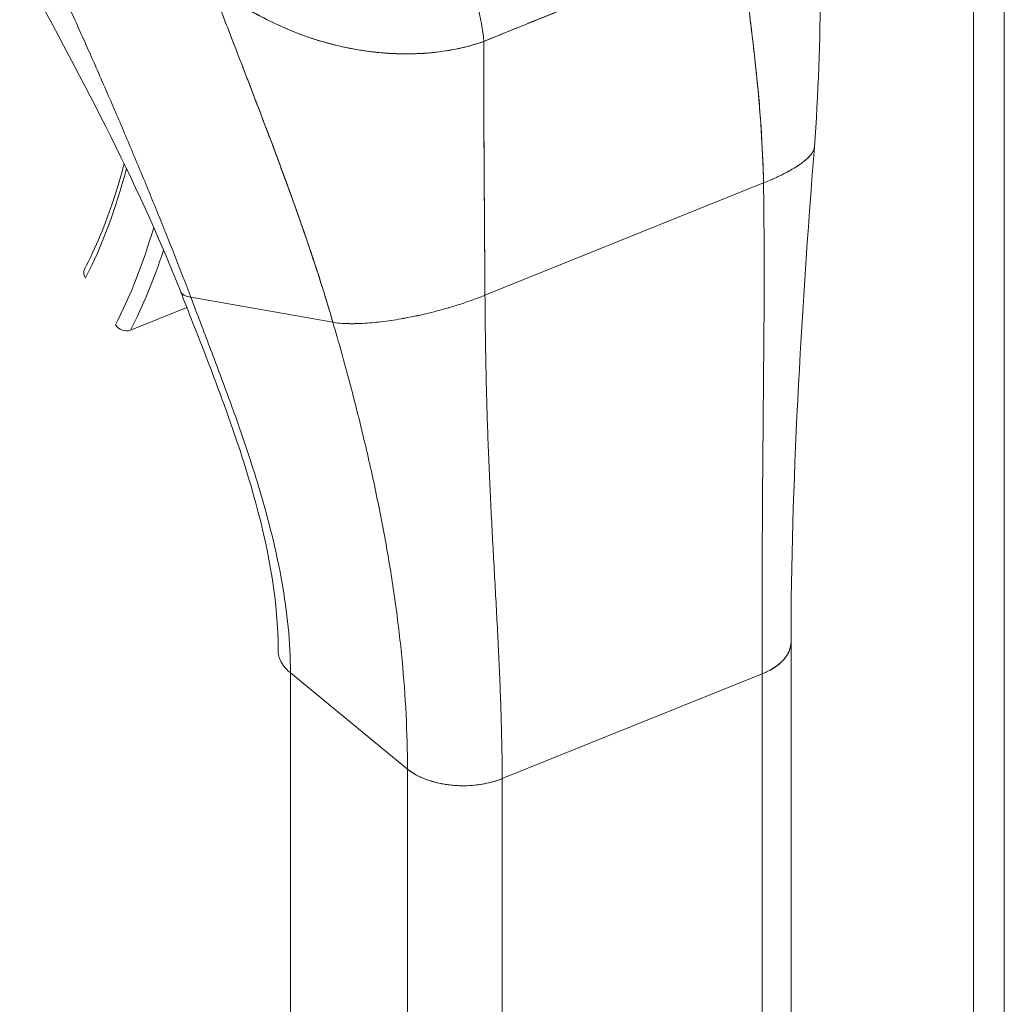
# Model space of a CAD drawing. Header units: inches. Extents: x 10 to 331, y 10 to 212.
# Tile 139 of 145: x 330.29 to 331.43, y 188.78 to 189.92. Entities that reach past the tile are written whole.
import ezdxf

# ---------------------------------------------------------------- set-up
doc = ezdxf.new("R2010")
doc.units = ezdxf.units.IN
doc.header["$LTSCALE"] = 20
doc.header["$MEASUREMENT"] = 0
doc.layers.add('Visible (ANSI)', color=7, linetype='Continuous', lineweight=5)
doc.layers.add('Visible Narrow (ANSI)', color=7, linetype='Continuous', lineweight=5)

msp = doc.modelspace()

# ---------------------------------------------------------------- linework, layer by layer
at = {"layer": 'Visible (ANSI)'}
for p, q in [((331.4344, 174.781), (331.4344, 208.5934)), ((330.8331, 189.6051), (331.1556, 189.7352)), ((331.1556, 189.7352), (330.8331, 189.6051)), ((330.4925, 189.6028), (330.657, 189.5739)), ((330.657, 189.5739), (330.4925, 189.6028)), ((330.4879, 189.5911), (330.4226, 189.5647)), ((331.1875, 188.6992), (331.1875, 189.2039)), ((330.6078, 187.5903), (330.6078, 189.1679)), ((330.6078, 189.1679), (330.7433, 189.0565)), ((330.7433, 189.0565), (330.6078, 189.1679)), ((330.853, 189.0454), (331.154, 189.1667)), ((331.154, 189.1667), (330.853, 189.0454)), ((331.154, 189.1667), (331.154, 187.5891)), ((331.154, 188.662), (331.154, 189.1667)), ((330.7433, 188.5518), (330.7433, 189.0565)), ((330.7433, 189.0565), (330.7433, 189.0565)), ((330.7667, 189.0439), (330.7667, 189.0439)), ((330.769, 189.0431), (330.769, 189.0431)), ((330.853, 189.0454), (330.853, 188.5406)), ((330.853, 189.0454), (330.853, 189.0454)), ((330.783, 189.0395), (330.783, 189.0395)), ((330.8293, 189.0389), (330.8293, 189.0389))]:
    msp.add_line(p, q, dxfattribs=at)
for centre, major_axis, ratio, start_param, end_param in [((330.7565, 189.9495), (-0.0497, 0.1215), 0.469299, 4.103109, 4.810973), ((330.7565, 189.9495), (0.0497, -0.1215), 0.469299, 0.961516, 1.669381), ((329.7626, 190.5753), (0.4466, -1.1076), 0.468926, 0.381264, 0.565001), ((329.7626, 190.5753), (0.4721, -1.1709), 0.468926, 0.381264, 0.538548), ((329.7734, 190.5796), (0.477, -1.183), 0.468926, 0.381264, 0.51155), ((329.7734, 190.5796), (0.477, -1.183), 0.468926, 0.381264, 0.51155), ((330.3812, 189.6295), (-0.0116, 0.0061), 0.819817, 0, 0.959499), ((330.4159, 189.5752), (-0.0116, 0.0061), 0.819817, 0.959499, 2.530295), ((331.1088, 189.2039), (0.0787, 0), 0.575862, 5.323271, 6.283127), ((330.8078, 189.0825), (0.0787, 0), 0.575862, 3.752467, 5.323238)]:
    msp.add_ellipse(centre, major_axis=major_axis, ratio=ratio, start_param=start_param, end_param=end_param, dxfattribs=at)
for points in [[(331.2248, 190.1526), (331.2211, 190.0258), (331.224, 189.8982), (331.2145, 189.7766)], [(330.4808, 189.609), (330.4293, 189.74), (330.3629, 189.8622), (330.2944, 189.9888)], [(331.2145, 189.7766), (331.1991, 189.5795), (331.1875, 189.3832), (331.1875, 189.2039)], [(330.657, 189.5739), (330.6596, 189.5734), (330.6652, 189.5727), (330.6742, 189.5722), (330.6838, 189.5722), (330.6939, 189.5726), (330.7045, 189.5735), (330.7156, 189.5747), (330.7271, 189.5763), (330.7391, 189.5784), (330.7515, 189.5808), (330.7643, 189.5836), (330.7775, 189.5869), (330.7911, 189.5907), (330.8049, 189.5949), (330.819, 189.5997), (330.8284, 189.6033), (330.8331, 189.6051)]]:
    msp.add_open_spline(points, degree=3, dxfattribs=at)
for points, knots in [([(330.8317, 189.899), (330.8458, 189.9049), (330.8599, 189.9106), (330.8742, 189.9163), (330.8882, 189.922), (330.9022, 189.9276), (330.9164, 189.9333), (330.9206, 189.9349), (330.9248, 189.9366), (330.929, 189.9383), (330.9388, 189.9422), (330.9486, 189.9462), (330.9585, 189.9502), (330.9725, 189.9558), (330.9866, 189.9614), (331.0005, 189.9671), (331.0102, 189.971), (331.0197, 189.9749), (331.0293, 189.9787), (331.0337, 189.9805), (331.0381, 189.9823), (331.0426, 189.9841), (331.0567, 189.9899), (331.0708, 189.9956), (331.0848, 190.0012), (331.099, 190.007), (331.1131, 190.0127), (331.1274, 190.0183)], [0, 0, 0, 0, 0.146953, 0.146953, 0.146953, 0.291147, 0.291147, 0.291147, 0.333333, 0.333333, 0.333333, 0.431915, 0.431915, 0.431915, 0.570999, 0.570999, 0.570999, 0.666667, 0.666667, 0.666667, 0.711352, 0.711352, 0.711352, 0.854594, 0.854594, 0.854594, 1, 1, 1, 1]), ([(331.1274, 190.0183), (331.1033, 190.0087), (331.0793, 189.999), (331.0552, 189.9893), (331.03, 189.9791), (331.0047, 189.9689), (330.9795, 189.9587), (330.9542, 189.9486), (330.9289, 189.9385), (330.9037, 189.9283), (330.8959, 189.9252), (330.8881, 189.922), (330.8803, 189.9188), (330.864, 189.9122), (330.8478, 189.9057), (330.8317, 189.899)], [0, 0, 0, 0, 0.24471, 0.24471, 0.24471, 0.500303, 0.500303, 0.500303, 0.755735, 0.755735, 0.755735, 0.834924, 0.834924, 0.834924, 1, 1, 1, 1]), ([(331.1556, 189.7352), (331.1553, 189.7524), (331.1546, 189.7703), (331.1534, 189.7888), (331.1523, 189.8072), (331.1508, 189.8262), (331.149, 189.8456), (331.1471, 189.865), (331.145, 189.8849), (331.1425, 189.9051), (331.1401, 189.9254), (331.1375, 189.9459), (331.1346, 189.9667), (331.1323, 189.9838), (331.1299, 190.001), (331.1274, 190.0183)], [0, 0, 0, 0, 0.207436, 0.207436, 0.207436, 0.414872, 0.414872, 0.414872, 0.622309, 0.622309, 0.622309, 0.829745, 0.829745, 0.829745, 1, 1, 1, 1]), ([(331.1274, 190.0183), (331.131, 189.9929), (331.1345, 189.9678), (331.1378, 189.943), (331.141, 189.9182), (331.144, 189.8937), (331.1465, 189.8699), (331.1491, 189.846), (331.1512, 189.8227), (331.1527, 189.8002), (331.1542, 189.7777), (331.1552, 189.756), (331.1556, 189.7352)], [0, 0, 0, 0, 0.249407, 0.249407, 0.249407, 0.499604, 0.499604, 0.499604, 0.749802, 0.749802, 0.749802, 1, 1, 1, 1]), ([(330.4925, 189.6028), (330.4862, 189.6194), (330.4799, 189.6357), (330.4735, 189.652), (330.4671, 189.6682), (330.4606, 189.6844), (330.454, 189.7006), (330.4475, 189.7168), (330.4408, 189.733), (330.434, 189.7493), (330.4272, 189.7657), (330.4203, 189.7821), (330.4132, 189.7988), (330.4061, 189.8154), (330.3989, 189.8322), (330.3914, 189.8492), (330.384, 189.8663), (330.3764, 189.8835), (330.3685, 189.901), (330.3607, 189.9185), (330.3527, 189.9363), (330.3444, 189.9542), (330.3362, 189.9722), (330.3278, 189.9904), (330.3191, 190.0089)], [0, 0, 0, 0, 0.125, 0.125, 0.125, 0.25, 0.25, 0.25, 0.375, 0.375, 0.375, 0.5, 0.5, 0.5, 0.625, 0.625, 0.625, 0.75, 0.75, 0.75, 0.875001, 0.875001, 0.875001, 1, 1, 1, 1]), ([(330.3191, 190.0089), (330.3278, 189.9904), (330.3362, 189.9722), (330.3444, 189.9543), (330.3527, 189.9363), (330.3607, 189.9185), (330.3685, 189.9011), (330.3764, 189.8836), (330.384, 189.8663), (330.3914, 189.8493), (330.3989, 189.8322), (330.4061, 189.8154), (330.4132, 189.7988), (330.4203, 189.7821), (330.4272, 189.7657), (330.434, 189.7493), (330.4408, 189.733), (330.4475, 189.7168), (330.454, 189.7006), (330.4606, 189.6844), (330.4671, 189.6682), (330.4735, 189.652), (330.4799, 189.6357), (330.4862, 189.6194), (330.4925, 189.6028)], [0, 0, 0, 0, 0.124961, 0.124961, 0.124961, 0.249967, 0.249967, 0.249967, 0.374972, 0.374972, 0.374972, 0.499978, 0.499978, 0.499978, 0.624983, 0.624983, 0.624983, 0.749989, 0.749989, 0.749989, 0.874994, 0.874994, 0.874994, 1, 1, 1, 1]), ([(330.5155, 189.9661), (330.5157, 189.9658), (330.5158, 189.9654), (330.516, 189.965), (330.5244, 189.9426), (330.533, 189.9202), (330.5417, 189.8978), (330.5503, 189.8754), (330.559, 189.853), (330.5675, 189.8307), (330.5761, 189.8084), (330.5845, 189.7862), (330.5927, 189.7641), (330.6009, 189.742), (330.6089, 189.7201), (330.6165, 189.6986), (330.6242, 189.677), (330.6314, 189.6557), (330.6382, 189.6348), (330.645, 189.614), (330.6513, 189.5936), (330.657, 189.5739)], [0, 0, 0, 0, 0.002892, 0.002892, 0.002892, 0.169077, 0.169077, 0.169077, 0.335261, 0.335261, 0.335261, 0.501446, 0.501446, 0.501446, 0.667631, 0.667631, 0.667631, 0.833815, 0.833815, 0.833815, 1, 1, 1, 1]), ([(330.8317, 189.899), (330.828, 189.8977), (330.8242, 189.8964), (330.8203, 189.8953), (330.8162, 189.894), (330.8119, 189.8929), (330.8076, 189.8919), (330.8029, 189.8908), (330.7982, 189.8898), (330.7934, 189.889), (330.7913, 189.8886), (330.7892, 189.8883), (330.7872, 189.888), (330.784, 189.8875), (330.7808, 189.887), (330.7775, 189.8867), (330.7718, 189.886), (330.7659, 189.8855), (330.7599, 189.8851), (330.7536, 189.8848), (330.7471, 189.8846), (330.7406, 189.8846), (330.7393, 189.8847), (330.738, 189.8847), (330.7367, 189.8847), (330.731, 189.8848), (330.7252, 189.885), (330.7194, 189.8854), (330.712, 189.886), (330.7044, 189.8867), (330.6967, 189.8878), (330.6919, 189.8884), (330.6871, 189.8892), (330.6822, 189.8901), (330.679, 189.8906), (330.6759, 189.8912), (330.6727, 189.8919), (330.6644, 189.8936), (330.656, 189.8956), (330.6475, 189.898), (330.6401, 189.9001), (330.6326, 189.9025), (330.6251, 189.9051), (330.6237, 189.9056), (330.6224, 189.9061), (330.621, 189.9066), (330.6118, 189.91), (330.6024, 189.9139), (330.5932, 189.9182), (330.5844, 189.9222), (330.5757, 189.9267), (330.5673, 189.9313), (330.5663, 189.9318), (330.5654, 189.9324), (330.5645, 189.9329), (330.5552, 189.9381), (330.5462, 189.9437), (330.5375, 189.9496), (330.5299, 189.9548), (330.5226, 189.9603), (330.5155, 189.9661)], [0, 0, 0, 0, 0.045131, 0.045131, 0.045131, 0.093426, 0.093426, 0.093426, 0.144884, 0.144884, 0.144884, 0.166667, 0.166667, 0.166667, 0.199814, 0.199814, 0.199814, 0.258524, 0.258524, 0.258524, 0.321011, 0.321011, 0.321011, 0.333333, 0.333333, 0.333333, 0.387116, 0.387116, 0.387116, 0.456419, 0.456419, 0.456419, 0.5, 0.5, 0.5, 0.528256, 0.528256, 0.528256, 0.602165, 0.602165, 0.602165, 0.666667, 0.666667, 0.666667, 0.678273, 0.678273, 0.678273, 0.757412, 0.757412, 0.757412, 0.833333, 0.833333, 0.833333, 0.841729, 0.841729, 0.841729, 0.926303, 0.926303, 0.926303, 1, 1, 1, 1]), ([(330.5155, 189.9661), (330.521, 189.9613), (330.5268, 189.9568), (330.5328, 189.9525), (330.5389, 189.9481), (330.5453, 189.944), (330.5519, 189.94), (330.557, 189.937), (330.5622, 189.9341), (330.5674, 189.9312), (330.5675, 189.9312), (330.5676, 189.9311), (330.5677, 189.9311), (330.5694, 189.9302), (330.5712, 189.9292), (330.5729, 189.9283), (330.5803, 189.9245), (330.5878, 189.9208), (330.5954, 189.9173), (330.6032, 189.9138), (330.611, 189.9105), (330.6188, 189.9075), (330.621, 189.9066), (330.6232, 189.9058), (330.6254, 189.9051), (330.6301, 189.9033), (330.6349, 189.9018), (330.6396, 189.9003), (330.6406, 189.9), (330.6416, 189.8997), (330.6426, 189.8994), (330.6506, 189.897), (330.6585, 189.895), (330.6664, 189.8932), (330.6718, 189.892), (330.6772, 189.891), (330.6825, 189.89), (330.685, 189.8896), (330.6874, 189.8892), (330.6899, 189.8888), (330.6976, 189.8876), (330.7053, 189.8866), (330.7129, 189.886), (330.7205, 189.8853), (330.7279, 189.8849), (330.7352, 189.8847), (330.7358, 189.8847), (330.7364, 189.8847), (330.7369, 189.8847), (330.7436, 189.8846), (330.7502, 189.8847), (330.7567, 189.885), (330.7602, 189.8851), (330.7636, 189.8854), (330.767, 189.8856), (330.7704, 189.8859), (330.7738, 189.8862), (330.7772, 189.8866), (330.7806, 189.887), (330.784, 189.8875), (330.7873, 189.888), (330.7904, 189.8885), (330.7935, 189.889), (330.7966, 189.8896), (330.8028, 189.8907), (330.8089, 189.8921), (330.8148, 189.8937), (330.8206, 189.8953), (330.8262, 189.897), (330.8317, 189.899)], [0, 0, 0, 0, 0.059089, 0.059089, 0.059089, 0.119883, 0.119883, 0.119883, 0.166667, 0.166667, 0.166667, 0.167443, 0.167443, 0.167443, 0.182749, 0.182749, 0.182749, 0.247761, 0.247761, 0.247761, 0.314587, 0.314587, 0.314587, 0.333333, 0.333333, 0.333333, 0.374243, 0.374243, 0.374243, 0.382853, 0.382853, 0.382853, 0.452216, 0.452216, 0.452216, 0.5, 0.5, 0.5, 0.522064, 0.522064, 0.522064, 0.591884, 0.591884, 0.591884, 0.661356, 0.661356, 0.661356, 0.666667, 0.666667, 0.666667, 0.730236, 0.730236, 0.730236, 0.764063, 0.764063, 0.764063, 0.798519, 0.798519, 0.798519, 0.833333, 0.833333, 0.833333, 0.866245, 0.866245, 0.866245, 0.933397, 0.933397, 0.933397, 1, 1, 1, 1]), ([(330.657, 189.5739), (330.6527, 189.5887), (330.6481, 189.6039), (330.6432, 189.6194), (330.6382, 189.6349), (330.633, 189.6507), (330.6276, 189.6667), (330.6221, 189.6827), (330.6165, 189.6989), (330.6106, 189.7152), (330.6047, 189.7316), (330.5987, 189.7481), (330.5925, 189.7647), (330.5863, 189.7813), (330.58, 189.798), (330.5736, 189.8147), (330.5672, 189.8314), (330.5608, 189.8483), (330.5543, 189.8651), (330.5478, 189.8819), (330.5413, 189.8988), (330.5348, 189.9156), (330.5283, 189.9325), (330.5219, 189.9493), (330.5155, 189.9661)], [0, 0, 0, 0, 0.125, 0.125, 0.125, 0.25, 0.25, 0.25, 0.375, 0.375, 0.375, 0.5, 0.5, 0.5, 0.625, 0.625, 0.625, 0.75, 0.75, 0.75, 0.875, 0.875, 0.875, 1, 1, 1, 1]), ([(330.8331, 189.6051), (330.8329, 189.626), (330.8328, 189.6481), (330.8326, 189.6712), (330.8325, 189.6942), (330.8323, 189.7183), (330.8322, 189.7431), (330.832, 189.7679), (330.8319, 189.7935), (330.8318, 189.8196), (330.8317, 189.8456), (330.8316, 189.8722), (330.8317, 189.899)], [0, 0, 0, 0, 0.250198, 0.250198, 0.250198, 0.500396, 0.500396, 0.500396, 0.750593, 0.750593, 0.750593, 1, 1, 1, 1]), ([(330.8317, 189.899), (330.8316, 189.8807), (330.8316, 189.8625), (330.8317, 189.8445), (330.8317, 189.8226), (330.8318, 189.801), (330.8319, 189.7799), (330.8321, 189.7588), (330.8322, 189.7381), (330.8323, 189.7179), (330.8325, 189.6978), (330.8326, 189.6783), (330.8327, 189.6594), (330.8328, 189.6406), (330.833, 189.6225), (330.8331, 189.6051)], [0, 0, 0, 0, 0.170255, 0.170255, 0.170255, 0.377691, 0.377691, 0.377691, 0.585128, 0.585128, 0.585128, 0.792564, 0.792564, 0.792564, 1, 1, 1, 1]), ([(331.1556, 189.7352), (331.1603, 189.7371), (331.1689, 189.7408), (331.1799, 189.7461), (331.1891, 189.7512), (331.1968, 189.756), (331.2029, 189.7605), (331.2077, 189.7647), (331.2112, 189.7687), (331.2135, 189.7724), (331.2143, 189.775), (331.2145, 189.7764), (331.2145, 189.7766)], [0, 0, 0, 0, 0.0666667, 0.1333333, 0.2, 0.2666667, 0.3333333, 0.4, 0.4666667, 0.5333333, 0.6, 0.6150654, 0.6150654, 0.6150654, 0.6150654]), ([(331.2145, 189.7766), (331.2145, 189.7764), (331.2144, 189.7761), (331.2144, 189.7759), (331.2142, 189.7747), (331.2139, 189.7736), (331.2133, 189.7724), (331.2127, 189.7712), (331.212, 189.77), (331.211, 189.7687), (331.21, 189.7674), (331.2089, 189.7661), (331.2075, 189.7647), (331.2061, 189.7633), (331.2045, 189.7619), (331.2027, 189.7604), (331.2009, 189.759), (331.1988, 189.7575), (331.1965, 189.7559), (331.1942, 189.7544), (331.1917, 189.7528), (331.1889, 189.7511), (331.186, 189.7495), (331.183, 189.7478), (331.1796, 189.746), (331.1762, 189.7443), (331.1725, 189.7425), (331.1686, 189.7407), (331.1646, 189.7389), (331.1603, 189.7371), (331.1556, 189.7352)], [0.3849346, 0.3849346, 0.3849346, 0.3849346, 0.4, 0.4, 0.4, 0.4666667, 0.4666667, 0.4666667, 0.5333333, 0.5333333, 0.5333333, 0.6, 0.6, 0.6, 0.6666667, 0.6666667, 0.6666667, 0.7333333, 0.7333333, 0.7333333, 0.8, 0.8, 0.8, 0.8666667, 0.8666667, 0.8666667, 0.9333333, 0.9333333, 0.9333333, 1, 1, 1, 1]), ([(330.4153, 189.7572), (330.4117, 189.7433), (330.4077, 189.7297), (330.3985, 189.7019), (330.3932, 189.6878), (330.382, 189.6607), (330.3759, 189.6478), (330.3695, 189.6355)], [0.2986698, 0.2986698, 0.2986698, 0.2986698, 0.3543643, 0.3543643, 0.4168455, 0.4168455, 0.4793266, 0.4793266, 0.4793266, 0.4793266]), ([(331.154, 189.1667), (331.154, 189.1892), (331.154, 189.2116), (331.154, 189.2341), (331.154, 189.2566), (331.154, 189.2791), (331.1541, 189.3017), (331.1542, 189.3243), (331.1543, 189.3469), (331.1544, 189.3697), (331.1546, 189.3925), (331.1548, 189.4154), (331.155, 189.4386), (331.1552, 189.4617), (331.1554, 189.4851), (331.1556, 189.5088), (331.1558, 189.5325), (331.156, 189.5565), (331.1562, 189.581), (331.1563, 189.6055), (331.1564, 189.6305), (331.1563, 189.6561), (331.1562, 189.6817), (331.156, 189.708), (331.1556, 189.7352)], [0, 0, 0, 0, 0.125, 0.125, 0.125, 0.25, 0.25, 0.25, 0.375, 0.375, 0.375, 0.5, 0.5, 0.5, 0.625, 0.625, 0.625, 0.75, 0.75, 0.75, 0.875, 0.875, 0.875, 1, 1, 1, 1]), ([(331.1556, 189.7352), (331.156, 189.708), (331.1562, 189.6817), (331.1563, 189.6561), (331.1564, 189.6305), (331.1563, 189.6055), (331.1562, 189.581), (331.156, 189.5565), (331.1558, 189.5325), (331.1556, 189.5088), (331.1554, 189.4851), (331.1552, 189.4617), (331.155, 189.4386), (331.1548, 189.4154), (331.1546, 189.3925), (331.1544, 189.3697), (331.1543, 189.3469), (331.1542, 189.3243), (331.1541, 189.3017), (331.154, 189.2791), (331.154, 189.2566), (331.154, 189.2341), (331.154, 189.2116), (331.154, 189.1892), (331.154, 189.1667)], [0, 0, 0, 0, 0.125, 0.125, 0.125, 0.25, 0.25, 0.25, 0.375, 0.375, 0.375, 0.5, 0.5, 0.5, 0.625, 0.625, 0.625, 0.75, 0.75, 0.75, 0.875, 0.875, 0.875, 1, 1, 1, 1]), ([(330.4808, 189.609), (330.481, 189.6086), (330.4814, 189.6078), (330.4826, 189.6065), (330.4846, 189.6051), (330.4877, 189.6039), (330.4907, 189.6031), (330.4925, 189.6028)], [0.7018482, 0.7018482, 0.7018482, 0.7018482, 0.75, 0.8125, 0.875, 0.9375, 1, 1, 1, 1]), ([(330.5936, 189.194), (330.5936, 189.2482), (330.5836, 189.3063), (330.5487, 189.4346), (330.5212, 189.5063), (330.4887, 189.5889), (330.4848, 189.5989), (330.4808, 189.609)], [0, 0, 0, 0, 0.803523, 0.803523, 1.769611, 1.769611, 1.902636, 1.902636, 1.902636, 1.902636]), ([(330.4925, 189.6028), (330.4907, 189.6031), (330.4892, 189.6035), (330.4879, 189.6039), (330.4867, 189.6043), (330.4857, 189.6047), (330.4848, 189.6052), (330.4839, 189.6056), (330.4833, 189.6061), (330.4827, 189.6065), (330.4822, 189.607), (330.4817, 189.6074), (330.4814, 189.6079), (330.4812, 189.6083), (330.481, 189.6086), (330.4808, 189.609)], [0, 0, 0, 0, 0.0625, 0.0625, 0.0625, 0.125, 0.125, 0.125, 0.1875, 0.1875, 0.1875, 0.25, 0.25, 0.25, 0.2981518, 0.2981518, 0.2981518, 0.2981518]), ([(330.4925, 189.6028), (330.5, 189.5832), (330.5073, 189.564), (330.5145, 189.5451), (330.5216, 189.5262), (330.5286, 189.5076), (330.5354, 189.4891), (330.5421, 189.4707), (330.5486, 189.4525), (330.5547, 189.4344), (330.5608, 189.4163), (330.5666, 189.3983), (330.572, 189.3804), (330.5773, 189.3625), (330.5822, 189.3447), (330.5866, 189.3269), (330.5909, 189.3092), (330.5947, 189.2914), (330.5979, 189.2737), (330.601, 189.256), (330.6035, 189.2383), (330.6052, 189.2207), (330.6069, 189.2031), (330.6078, 189.1855), (330.6078, 189.1679)], [0, 0, 0, 0, 0.125, 0.125, 0.125, 0.25, 0.25, 0.25, 0.375, 0.375, 0.375, 0.5, 0.5, 0.5, 0.625, 0.625, 0.625, 0.75, 0.75, 0.75, 0.875, 0.875, 0.875, 1, 1, 1, 1]), ([(330.6078, 189.1679), (330.6078, 189.1855), (330.6069, 189.2031), (330.6052, 189.2207), (330.6035, 189.2383), (330.601, 189.256), (330.5979, 189.2737), (330.5947, 189.2914), (330.5909, 189.3092), (330.5866, 189.3269), (330.5822, 189.3447), (330.5773, 189.3625), (330.572, 189.3804), (330.5666, 189.3983), (330.5608, 189.4163), (330.5547, 189.4344), (330.5486, 189.4525), (330.5421, 189.4707), (330.5354, 189.4891), (330.5286, 189.5076), (330.5216, 189.5262), (330.5145, 189.5451), (330.5073, 189.564), (330.5, 189.5832), (330.4925, 189.6028)], [0, 0, 0, 0, 0.125, 0.125, 0.125, 0.25, 0.25, 0.25, 0.375, 0.375, 0.375, 0.5, 0.5, 0.5, 0.625, 0.625, 0.625, 0.75, 0.75, 0.75, 0.875, 0.875, 0.875, 1, 1, 1, 1]), ([(330.8331, 189.6051), (330.8284, 189.6033), (330.8237, 189.6015), (330.819, 189.5998), (330.8143, 189.5981), (330.8096, 189.5965), (330.805, 189.595), (330.8003, 189.5935), (330.7957, 189.5921), (330.7911, 189.5907), (330.7866, 189.5894), (330.782, 189.5882), (330.7776, 189.587), (330.7731, 189.5858), (330.7687, 189.5847), (330.7644, 189.5837), (330.76, 189.5827), (330.7557, 189.5817), (330.7515, 189.5808), (330.7473, 189.58), (330.7432, 189.5792), (330.7392, 189.5784), (330.7351, 189.5777), (330.7311, 189.577), (330.7272, 189.5764), (330.7233, 189.5758), (330.7195, 189.5752), (330.7157, 189.5748), (330.7119, 189.5743), (330.7082, 189.5739), (330.7046, 189.5735), (330.701, 189.5732), (330.6975, 189.5729), (330.694, 189.5727), (330.6905, 189.5725), (330.6871, 189.5723), (330.6839, 189.5723), (330.6806, 189.5722), (330.6774, 189.5722), (330.6743, 189.5723), (330.6712, 189.5724), (330.6682, 189.5725), (330.6653, 189.5728), (330.6624, 189.573), (330.6596, 189.5734), (330.657, 189.5739)], [0, 0, 0, 0, 0.066667, 0.066667, 0.066667, 0.133333, 0.133333, 0.133333, 0.2, 0.2, 0.2, 0.266667, 0.266667, 0.266667, 0.333333, 0.333333, 0.333333, 0.4, 0.4, 0.4, 0.466667, 0.466667, 0.466667, 0.533333, 0.533333, 0.533333, 0.6, 0.6, 0.6, 0.666667, 0.666667, 0.666667, 0.733333, 0.733333, 0.733333, 0.8, 0.8, 0.8, 0.866667, 0.866667, 0.866667, 0.933333, 0.933333, 0.933333, 1, 1, 1, 1]), ([(330.853, 189.0454), (330.853, 189.0678), (330.8526, 189.0901), (330.852, 189.1123), (330.8513, 189.1345), (330.8505, 189.1567), (330.8494, 189.1788), (330.8484, 189.201), (330.8473, 189.2231), (330.8461, 189.2454), (330.8449, 189.2676), (330.8436, 189.29), (330.8424, 189.3125), (330.8412, 189.3351), (330.84, 189.3579), (330.839, 189.3811), (330.8379, 189.4043), (330.8369, 189.4278), (330.8361, 189.4519), (330.8353, 189.4761), (330.8346, 189.5007), (330.8341, 189.5262), (330.8336, 189.5517), (330.8333, 189.5779), (330.8331, 189.6051)], [0, 0, 0, 0, 0.125, 0.125, 0.125, 0.25, 0.25, 0.25, 0.375, 0.375, 0.375, 0.5, 0.5, 0.5, 0.625, 0.625, 0.625, 0.75, 0.75, 0.75, 0.875, 0.875, 0.875, 1, 1, 1, 1]), ([(330.8331, 189.6051), (330.8333, 189.5779), (330.8336, 189.5517), (330.8341, 189.5262), (330.8346, 189.5007), (330.8353, 189.4761), (330.8361, 189.4519), (330.8369, 189.4278), (330.8379, 189.4043), (330.839, 189.3811), (330.84, 189.3579), (330.8412, 189.3351), (330.8424, 189.3125), (330.8436, 189.29), (330.8449, 189.2676), (330.8461, 189.2454), (330.8473, 189.2231), (330.8484, 189.201), (330.8494, 189.1788), (330.8505, 189.1567), (330.8513, 189.1345), (330.852, 189.1123), (330.8526, 189.0901), (330.853, 189.0678), (330.853, 189.0454)], [0, 0, 0, 0, 0.125, 0.125, 0.125, 0.25, 0.25, 0.25, 0.375, 0.375, 0.375, 0.5, 0.5, 0.5, 0.625, 0.625, 0.625, 0.75, 0.75, 0.75, 0.875, 0.875, 0.875, 1, 1, 1, 1]), ([(330.7433, 189.0565), (330.7433, 189.0776), (330.7428, 189.0987), (330.7417, 189.1197), (330.7407, 189.1407), (330.7391, 189.1616), (330.7371, 189.1826), (330.7351, 189.2036), (330.7327, 189.2246), (330.7298, 189.2456), (330.7269, 189.2667), (330.7236, 189.2878), (330.7199, 189.309), (330.7162, 189.3302), (330.7121, 189.3515), (330.7076, 189.373), (330.7032, 189.3945), (330.6983, 189.4162), (330.693, 189.4382), (330.6878, 189.4602), (330.6822, 189.4824), (330.6762, 189.505), (330.6702, 189.5275), (330.6638, 189.5505), (330.657, 189.5739)], [0, 0, 0, 0, 0.125, 0.125, 0.125, 0.25, 0.25, 0.25, 0.375, 0.375, 0.375, 0.5, 0.5, 0.5, 0.625, 0.625, 0.625, 0.75, 0.75, 0.75, 0.875, 0.875, 0.875, 1, 1, 1, 1]), ([(330.657, 189.5739), (330.6638, 189.5505), (330.6702, 189.5275), (330.6762, 189.505), (330.6822, 189.4824), (330.6878, 189.4602), (330.693, 189.4382), (330.6983, 189.4162), (330.7032, 189.3945), (330.7076, 189.373), (330.7121, 189.3515), (330.7162, 189.3302), (330.7199, 189.309), (330.7236, 189.2878), (330.7269, 189.2667), (330.7298, 189.2456), (330.7327, 189.2246), (330.7351, 189.2036), (330.7371, 189.1826), (330.7391, 189.1616), (330.7407, 189.1407), (330.7417, 189.1197), (330.7428, 189.0987), (330.7433, 189.0776), (330.7433, 189.0565)], [0, 0, 0, 0, 0.125, 0.125, 0.125, 0.25, 0.25, 0.25, 0.375, 0.375, 0.375, 0.5, 0.5, 0.5, 0.625, 0.625, 0.625, 0.75, 0.75, 0.75, 0.875, 0.875, 0.875, 1, 1, 1, 1]), ([(331.1875, 189.2039), (331.1875, 189.2029), (331.1875, 189.2019), (331.1874, 189.2009), (331.1872, 189.1996), (331.187, 189.1984), (331.1866, 189.1971), (331.1863, 189.1958), (331.1859, 189.1945), (331.1853, 189.1932), (331.1847, 189.1918), (331.184, 189.1905), (331.1832, 189.1891), (331.1824, 189.1877), (331.1814, 189.1863), (331.1802, 189.1848), (331.1791, 189.1834), (331.1777, 189.1819), (331.1761, 189.1804), (331.1745, 189.1789), (331.1727, 189.1773), (331.1706, 189.1758), (331.1685, 189.1742), (331.1661, 189.1727), (331.1633, 189.1712), (331.1606, 189.1697), (331.1575, 189.1682), (331.154, 189.1667)], [0.4140828, 0.4140828, 0.4140828, 0.4140828, 0.4666667, 0.4666667, 0.4666667, 0.5333333, 0.5333333, 0.5333333, 0.6, 0.6, 0.6, 0.6666667, 0.6666667, 0.6666667, 0.7333333, 0.7333333, 0.7333333, 0.8, 0.8, 0.8, 0.8666667, 0.8666667, 0.8666667, 0.9333333, 0.9333333, 0.9333333, 1, 1, 1, 1]), ([(330.6078, 189.1679), (330.6061, 189.1693), (330.6046, 189.1707), (330.6033, 189.1721), (330.602, 189.1735), (330.6009, 189.1748), (330.5999, 189.1762), (330.5989, 189.1775), (330.5981, 189.1788), (330.5973, 189.1801), (330.5966, 189.1814), (330.596, 189.1827), (330.5955, 189.1839), (330.595, 189.1852), (330.5946, 189.1864), (330.5943, 189.1877), (330.594, 189.1889), (330.5938, 189.1902), (330.5937, 189.1914), (330.5936, 189.1922), (330.5936, 189.1931), (330.5936, 189.194)], [0, 0, 0, 0, 0.0625, 0.0625, 0.0625, 0.125, 0.125, 0.125, 0.1875, 0.1875, 0.1875, 0.25, 0.25, 0.25, 0.3125, 0.3125, 0.3125, 0.375, 0.375, 0.375, 0.4187392, 0.4187392, 0.4187392, 0.4187392]), ([(330.853, 189.0454), (330.8495, 189.044), (330.846, 189.0428), (330.8426, 189.0418), (330.8391, 189.0409), (330.8358, 189.0401), (330.8325, 189.0395), (330.8293, 189.0389), (330.8262, 189.0384), (330.8232, 189.0381), (330.8202, 189.0377), (330.8173, 189.0375), (330.8145, 189.0373), (330.8117, 189.0372), (330.8091, 189.0372), (330.8065, 189.0372), (330.804, 189.0372), (330.8015, 189.0373), (330.7992, 189.0375), (330.7968, 189.0376), (330.7945, 189.0378), (330.7923, 189.0381), (330.7901, 189.0383), (330.7879, 189.0386), (330.7858, 189.039), (330.7837, 189.0393), (330.7816, 189.0397), (330.7796, 189.0402), (330.7775, 189.0406), (330.7755, 189.0411), (330.7735, 189.0417), (330.7715, 189.0423), (330.7695, 189.0429), (330.7674, 189.0436), (330.7654, 189.0443), (330.7634, 189.045), (330.7614, 189.0459), (330.7594, 189.0467), (330.7573, 189.0477), (330.7553, 189.0487), (330.7533, 189.0498), (330.7512, 189.0509), (330.7492, 189.0522), (330.7472, 189.0535), (330.7452, 189.0549), (330.7433, 189.0565)], [0, 0, 0, 0, 0.066667, 0.066667, 0.066667, 0.133333, 0.133333, 0.133333, 0.2, 0.2, 0.2, 0.266667, 0.266667, 0.266667, 0.333333, 0.333333, 0.333333, 0.4, 0.4, 0.4, 0.466667, 0.466667, 0.466667, 0.533333, 0.533333, 0.533333, 0.6, 0.6, 0.6, 0.666667, 0.666667, 0.666667, 0.733333, 0.733333, 0.733333, 0.8, 0.8, 0.8, 0.866667, 0.866667, 0.866667, 0.933333, 0.933333, 0.933333, 1, 1, 1, 1])]:
    msp.add_open_spline(points, degree=3, knots=knots, dxfattribs=at)
at = {"layer": 'Visible Narrow (ANSI)'}
msp.add_line((331.3989, 174.7519), (331.3989, 208.5439), dxfattribs=at)

doc.saveas('drawing.dxf')
